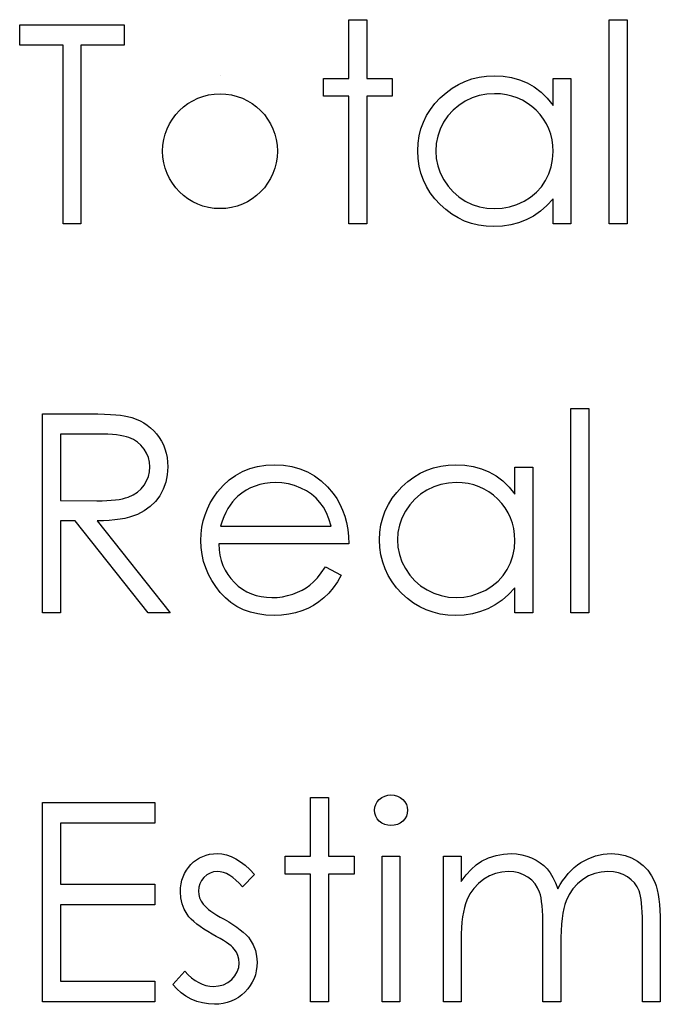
# Model space of a CAD drawing. Header units: inches. Extents: x 370 to 474, y 80 to 168.
# Tile 104 of 170: x 428.659 to 429.102, y 87.224 to 87.905. Entities that reach past the tile are written whole.
import ezdxf

# ---------------------------------------------------------------- set-up
doc = ezdxf.new("R2010")
doc.units = ezdxf.units.IN
doc.header["$LTSCALE"] = 0.5
doc.header["$MEASUREMENT"] = 0

msp = doc.modelspace()

# ---------------------------------------------------------------- linework, layer by layer
at = {"color": 7, "linetype": 'Continuous'}
for p, q in [((428.88658, 87.90543), (428.89895, 87.90543)), ((428.88658, 87.86479), (428.88658, 87.90543)), ((428.89895, 87.90543), (428.89895, 87.90543)), ((428.89895, 87.90543), (428.89895, 87.86479)), ((429.06678, 87.90543), (429.07914, 87.90543)), ((429.06678, 87.7641), (429.06678, 87.90543)), ((429.07914, 87.90543), (429.07914, 87.90543)), ((429.07914, 87.90543), (429.07914, 87.7641)), ((428.65869, 87.88776), (428.65869, 87.90189)), ((428.65869, 87.90189), (428.65869, 87.90189)), ((428.65869, 87.90189), (428.73112, 87.90189)), ((428.73112, 87.90189), (428.73112, 87.90189)), ((428.73112, 87.90189), (428.73112, 87.88776)), ((428.68872, 87.88776), (428.65869, 87.88776)), ((428.68872, 87.7641), (428.68872, 87.88776)), ((428.68872, 87.88776), (428.68872, 87.88776)), ((428.73112, 87.88776), (428.70109, 87.88776)), ((428.70109, 87.88776), (428.70109, 87.88776)), ((428.70109, 87.88776), (428.70109, 87.7641)), ((428.73112, 87.88776), (428.73112, 87.88776)), ((428.79743, 87.86656), (428.79743, 87.86656)), ((428.86892, 87.85243), (428.86892, 87.86479)), ((428.86892, 87.86479), (428.86892, 87.86479)), ((428.86892, 87.86479), (428.88658, 87.86479)), ((428.88658, 87.86479), (428.88658, 87.86479)), ((428.89895, 87.86479), (428.89895, 87.86479)), ((428.89895, 87.86479), (428.91662, 87.86479)), ((428.91662, 87.86479), (428.91662, 87.86479)), ((428.91662, 87.86479), (428.91662, 87.85243)), ((428.96233, 87.86062), (428.96691, 87.86275)), ((428.96691, 87.86275), (428.97169, 87.86443)), ((428.97169, 87.86443), (428.97665, 87.86562)), ((428.97665, 87.86562), (428.98182, 87.86631)), ((428.98182, 87.86631), (428.98717, 87.86656)), ((428.98717, 87.86656), (428.98717, 87.86656)), ((428.98717, 87.86656), (428.99333, 87.86626)), ((428.99333, 87.86626), (428.99918, 87.86535)), ((428.99918, 87.86535), (429.00473, 87.8638)), ((429.00473, 87.8638), (429.00997, 87.86167)), ((429.02791, 87.84616), (429.02791, 87.86479)), ((429.02791, 87.86479), (429.02791, 87.86479)), ((429.02791, 87.86479), (429.04028, 87.86479)), ((429.04028, 87.86479), (429.04028, 87.7641)), ((428.95377, 87.85491), (428.95797, 87.858)), ((428.95797, 87.858), (428.96233, 87.86062)), ((429.00997, 87.86167), (429.01491, 87.85889)), ((429.01491, 87.85889), (429.01958, 87.85535)), ((429.01958, 87.85535), (429.02388, 87.85113)), ((428.88658, 87.85243), (428.86892, 87.85243)), ((428.86892, 87.85243), (428.86892, 87.85243)), ((428.88658, 87.7641), (428.88658, 87.85243)), ((428.88658, 87.85243), (428.88658, 87.85243)), ((428.91662, 87.85243), (428.89895, 87.85243)), ((428.89895, 87.85243), (428.89895, 87.85243)), ((428.89895, 87.85243), (428.89895, 87.7641)), ((428.91662, 87.85243), (428.91662, 87.85243)), ((428.94615, 87.84746), (428.9498, 87.85135)), ((428.9498, 87.85135), (428.95377, 87.85491)), ((428.96699, 87.849), (428.96258, 87.84616)), ((428.97177, 87.85127), (428.96699, 87.849)), ((428.97674, 87.8529), (428.97177, 87.85127)), ((428.98193, 87.85386), (428.97674, 87.8529)), ((428.98734, 87.85419), (428.98193, 87.85386)), ((428.99153, 87.85403), (428.98734, 87.85419)), ((428.99556, 87.85348), (428.99153, 87.85403)), ((428.99943, 87.85259), (428.99556, 87.85348)), ((429.00313, 87.85132), (428.99943, 87.85259)), ((429.00663, 87.84972), (429.00313, 87.85132)), ((429.01, 87.84776), (429.00663, 87.84972)), ((429.02388, 87.85113), (429.02791, 87.84616)), ((428.94036, 87.83907), (428.94301, 87.84335)), ((428.94301, 87.84335), (428.94615, 87.84746)), ((428.95863, 87.84277), (428.95515, 87.83887)), ((428.96258, 87.84616), (428.95863, 87.84277)), ((429.01317, 87.84542), (429.01, 87.84776)), ((429.01618, 87.84274), (429.01317, 87.84542)), ((429.01894, 87.83978), (429.01618, 87.84274)), ((429.02791, 87.84616), (429.02791, 87.84616)), ((428.93818, 87.8346), (428.94036, 87.83907)), ((428.95515, 87.83887), (428.95214, 87.83443)), ((429.02132, 87.83667), (429.01894, 87.83978)), ((429.02333, 87.83335), (429.02132, 87.83667)), ((428.93525, 87.82504), (428.93646, 87.8299)), ((428.93646, 87.8299), (428.93818, 87.8346)), ((428.94974, 87.82968), (428.94803, 87.82477)), ((428.95214, 87.83443), (428.94974, 87.82968)), ((429.02499, 87.82988), (429.02333, 87.83335)), ((429.02626, 87.82623), (429.02499, 87.82988)), ((428.93453, 87.81997), (428.93525, 87.82504)), ((428.94803, 87.82477), (428.94698, 87.81974)), ((429.02717, 87.82239), (429.02626, 87.82623)), ((429.02772, 87.81839), (429.02717, 87.82239)), ((428.93428, 87.81472), (428.93453, 87.81997)), ((428.93453, 87.80937), (428.93428, 87.81472)), ((428.93428, 87.81472), (428.93428, 87.81472)), ((428.94698, 87.81974), (428.94665, 87.81458)), ((428.94665, 87.81458), (428.94665, 87.81458)), ((428.94665, 87.81458), (428.94701, 87.80945)), ((429.02758, 87.80876), (429.02791, 87.81422)), ((429.02791, 87.81422), (429.02772, 87.81839)), ((429.02791, 87.81422), (429.02791, 87.81422)), ((428.93525, 87.8042), (428.93453, 87.80937)), ((428.94701, 87.80945), (428.94803, 87.80442)), ((429.02662, 87.8036), (429.02758, 87.80876)), ((428.93644, 87.79926), (428.93525, 87.8042)), ((428.94803, 87.80442), (428.94977, 87.79951)), ((429.02496, 87.79868), (429.02662, 87.8036)), ((428.93812, 87.79452), (428.93644, 87.79926)), ((428.9403, 87.78996), (428.93812, 87.79452)), ((428.94977, 87.79951), (428.9522, 87.79471)), ((428.9522, 87.79471), (428.95523, 87.79024)), ((429.01977, 87.78985), (429.02267, 87.79407)), ((429.02267, 87.79407), (429.02496, 87.79868)), ((428.94292, 87.78563), (428.9403, 87.78996)), ((428.95523, 87.79024), (428.95871, 87.78629)), ((429.01635, 87.78607), (429.01977, 87.78985)), ((428.94604, 87.78151), (428.94292, 87.78563)), ((428.94966, 87.77759), (428.94604, 87.78151)), ((428.95871, 87.78629), (428.96269, 87.78287)), ((428.96269, 87.78287), (428.96713, 87.77997)), ((429.00776, 87.77991), (429.01232, 87.78276)), ((429.01232, 87.78276), (429.01635, 87.78607)), ((429.02791, 87.78151), (429.02363, 87.77688)), ((429.02791, 87.7641), (429.02791, 87.78151)), ((429.02791, 87.78151), (429.02791, 87.78151)), ((428.95361, 87.77401), (428.94966, 87.77759)), ((428.95775, 87.77091), (428.95361, 87.77401)), ((428.96713, 87.77997), (428.97191, 87.77765)), ((428.97191, 87.77765), (428.97685, 87.77602)), ((428.97685, 87.77602), (428.98195, 87.77503)), ((428.98195, 87.77503), (428.98723, 87.7747)), ((428.98723, 87.7747), (428.99258, 87.77503)), ((428.98723, 87.7747), (428.98723, 87.7747)), ((428.99258, 87.77503), (428.9978, 87.77599)), ((428.9978, 87.77599), (429.00285, 87.77762)), ((429.00285, 87.77762), (429.00776, 87.77991)), ((429.02363, 87.77688), (429.01914, 87.7729)), ((428.96211, 87.76829), (428.95775, 87.77091)), ((428.96663, 87.76614), (428.96211, 87.76829)), ((429.00931, 87.76694), (429.00404, 87.76492)), ((429.01433, 87.76959), (429.00931, 87.76694)), ((429.01914, 87.7729), (429.01433, 87.76959)), ((428.70109, 87.7641), (428.68872, 87.7641)), ((428.68872, 87.7641), (428.68872, 87.7641)), ((428.70109, 87.7641), (428.70109, 87.7641)), ((428.89895, 87.7641), (428.88658, 87.7641)), ((428.88658, 87.7641), (428.88658, 87.7641)), ((428.89895, 87.7641), (428.89895, 87.7641)), ((428.97138, 87.76448), (428.96663, 87.76614)), ((428.97632, 87.7633), (428.97138, 87.76448)), ((428.98146, 87.76258), (428.97632, 87.7633)), ((428.98678, 87.76233), (428.98146, 87.76258)), ((428.99277, 87.76261), (428.98678, 87.76233)), ((428.98678, 87.76233), (428.98678, 87.76233)), ((428.99854, 87.76349), (428.99277, 87.76261)), ((429.00404, 87.76492), (428.99854, 87.76349)), ((429.04028, 87.7641), (429.02791, 87.7641)), ((429.02791, 87.7641), (429.02791, 87.7641)), ((429.04028, 87.7641), (429.04028, 87.7641)), ((429.07914, 87.7641), (429.06678, 87.7641)), ((429.06678, 87.7641), (429.06678, 87.7641)), ((429.07914, 87.7641), (429.07914, 87.7641)), ((428.67459, 87.63286), (428.70217, 87.63286)), ((428.67459, 87.49507), (428.67459, 87.63286)), ((428.70217, 87.63286), (428.70217, 87.63286)), ((428.70217, 87.63286), (428.70769, 87.63284)), ((428.70769, 87.63284), (428.71277, 87.63275)), ((428.71277, 87.63275), (428.71735, 87.63259)), ((428.71735, 87.63259), (428.72149, 87.63239)), ((428.72149, 87.63239), (428.72516, 87.63212)), ((428.72516, 87.63212), (428.72836, 87.63181)), ((428.72836, 87.63181), (428.73112, 87.63143)), ((428.73112, 87.63143), (428.73339, 87.63099)), ((428.73339, 87.63099), (428.73339, 87.63099)), ((428.73339, 87.63099), (428.7364, 87.63019)), ((429.04028, 87.6364), (429.05265, 87.6364)), ((429.04028, 87.49507), (429.04028, 87.6364)), ((429.05265, 87.6364), (429.05265, 87.6364)), ((429.05265, 87.6364), (429.05265, 87.49507)), ((428.7364, 87.63019), (428.73927, 87.62916)), ((428.73927, 87.62916), (428.742, 87.62795)), ((428.742, 87.62795), (428.74457, 87.62654)), ((428.74457, 87.62654), (428.747, 87.62491)), ((428.747, 87.62491), (428.74929, 87.62309)), ((428.68696, 87.61873), (428.68696, 87.5728)), ((428.71279, 87.61873), (428.68696, 87.61873)), ((428.71641, 87.6187), (428.71279, 87.61873)), ((428.71279, 87.61873), (428.71279, 87.61873)), ((428.71978, 87.61859), (428.71641, 87.6187)), ((428.72287, 87.6184), (428.71978, 87.61859)), ((428.72571, 87.61812), (428.72287, 87.6184)), ((428.72825, 87.61779), (428.72571, 87.61812)), ((428.73054, 87.61738), (428.72825, 87.61779)), ((428.73256, 87.61688), (428.73054, 87.61738)), ((428.73433, 87.61633), (428.73256, 87.61688)), ((428.74929, 87.62309), (428.75144, 87.62108)), ((428.75144, 87.62108), (428.75343, 87.61884)), ((428.75343, 87.61884), (428.75525, 87.61647)), ((428.73742, 87.61495), (428.73433, 87.61633)), ((428.74018, 87.61315), (428.73742, 87.61495)), ((428.74263, 87.61097), (428.74018, 87.61315)), ((428.74479, 87.60838), (428.74263, 87.61097)), ((428.75525, 87.61647), (428.75682, 87.61393)), ((428.75682, 87.61393), (428.75815, 87.61128)), ((428.75815, 87.61128), (428.75922, 87.60849)), ((428.74653, 87.60554), (428.74479, 87.60838)), ((428.7478, 87.60253), (428.74653, 87.60554)), ((428.75922, 87.60849), (428.76008, 87.60556)), ((428.76008, 87.60556), (428.76069, 87.60253)), ((428.74854, 87.59935), (428.7478, 87.60253)), ((428.74879, 87.59604), (428.74854, 87.59935)), ((428.76069, 87.60253), (428.76105, 87.59933)), ((428.76105, 87.59933), (428.76116, 87.59601)), ((428.81799, 87.59488), (428.82337, 87.59637)), ((428.82337, 87.59637), (428.82906, 87.59723)), ((428.82906, 87.59723), (428.83508, 87.59753)), ((428.83508, 87.59753), (428.83508, 87.59753)), ((428.83508, 87.59753), (428.84126, 87.59723)), ((428.84126, 87.59723), (428.84714, 87.59629)), ((428.84714, 87.59629), (428.85269, 87.59474)), ((428.94519, 87.59541), (428.95015, 87.59659)), ((428.95015, 87.59659), (428.95532, 87.59728)), ((428.95532, 87.59728), (428.96067, 87.59753)), ((428.96067, 87.59753), (428.96067, 87.59753)), ((428.96067, 87.59753), (428.96683, 87.59723)), ((428.96683, 87.59723), (428.97268, 87.59632)), ((428.97268, 87.59632), (428.97823, 87.59477)), ((428.7478, 87.58939), (428.74854, 87.59265)), ((428.74854, 87.59265), (428.74879, 87.59604)), ((428.74879, 87.59604), (428.74879, 87.59604)), ((428.76082, 87.59052), (428.7598, 87.58539)), ((428.76116, 87.59601), (428.76082, 87.59052)), ((428.76116, 87.59601), (428.76116, 87.59601)), ((428.80369, 87.58699), (428.80814, 87.59019)), ((428.80814, 87.59019), (428.81291, 87.59284)), ((428.81291, 87.59284), (428.81799, 87.59488)), ((428.85269, 87.59474), (428.85791, 87.59259)), ((428.85791, 87.59259), (428.86282, 87.5898)), ((428.86282, 87.5898), (428.8674, 87.58638)), ((428.93147, 87.58897), (428.93583, 87.5916)), ((428.93583, 87.5916), (428.94041, 87.59372)), ((428.94041, 87.59372), (428.94519, 87.59541)), ((428.97823, 87.59477), (428.98347, 87.59265)), ((428.98347, 87.59265), (428.98841, 87.58986)), ((428.98841, 87.58986), (428.99308, 87.58632)), ((429.00141, 87.57713), (429.00141, 87.59576)), ((429.00141, 87.59576), (429.00141, 87.59576)), ((429.00141, 87.59576), (429.01378, 87.59576)), ((429.01378, 87.59576), (429.01378, 87.49507)), ((428.74269, 87.58078), (428.74484, 87.5834)), ((428.74484, 87.5834), (428.74658, 87.58632)), ((428.74658, 87.58632), (428.7478, 87.58939)), ((428.7598, 87.58539), (428.75809, 87.58058)), ((428.79571, 87.57876), (428.79955, 87.58315)), ((428.79955, 87.58315), (428.80369, 87.58699)), ((428.82169, 87.58282), (428.81849, 87.58147)), ((428.82497, 87.58384), (428.82169, 87.58282)), ((428.82842, 87.58458), (428.82497, 87.58384)), ((428.83201, 87.58503), (428.82842, 87.58458)), ((428.83571, 87.58516), (428.83201, 87.58503)), ((428.84024, 87.58494), (428.83571, 87.58516)), ((428.83571, 87.58516), (428.83571, 87.58516)), ((428.84466, 87.58423), (428.84024, 87.58494)), ((428.84899, 87.58307), (428.84466, 87.58423)), ((428.85318, 87.58141), (428.84899, 87.58307)), ((428.8674, 87.58638), (428.87168, 87.58235)), ((428.9233, 87.58232), (428.92727, 87.58588)), ((428.92727, 87.58588), (428.93147, 87.58897)), ((428.95024, 87.58387), (428.94527, 87.58224)), ((428.95543, 87.58483), (428.95024, 87.58387)), ((428.96084, 87.58516), (428.95543, 87.58483)), ((428.96503, 87.585), (428.96084, 87.58516)), ((428.96906, 87.58445), (428.96503, 87.585)), ((428.97293, 87.58356), (428.96906, 87.58445)), ((428.97663, 87.58229), (428.97293, 87.58356)), ((428.99308, 87.58632), (428.99738, 87.5821)), ((428.73388, 87.57517), (428.7372, 87.57666)), ((428.7372, 87.57666), (428.74015, 87.57851)), ((428.74015, 87.57851), (428.74269, 87.58078)), ((428.75572, 87.57611), (428.75271, 87.57208)), ((428.75809, 87.58058), (428.75572, 87.57611)), ((428.79301, 87.57501), (428.79571, 87.57876)), ((428.79571, 87.57876), (428.79571, 87.57876)), ((428.81255, 87.57793), (428.80976, 87.57572)), ((428.81545, 87.57986), (428.81255, 87.57793)), ((428.81849, 87.58147), (428.81545, 87.57986)), ((428.85713, 87.5794), (428.85318, 87.58141)), ((428.86067, 87.57708), (428.85713, 87.5794)), ((428.86381, 87.57445), (428.86067, 87.57708)), ((428.87168, 87.58235), (428.87563, 87.57771)), ((428.87563, 87.57771), (428.87563, 87.57771)), ((428.87563, 87.57771), (428.87817, 87.5741)), ((428.91651, 87.57432), (428.91965, 87.57843)), ((428.91965, 87.57843), (428.9233, 87.58232)), ((428.93608, 87.57713), (428.93213, 87.57374)), ((428.94049, 87.57998), (428.93608, 87.57713)), ((428.94527, 87.58224), (428.94049, 87.57998)), ((428.98013, 87.58069), (428.97663, 87.58229)), ((428.9835, 87.57873), (428.98013, 87.58069)), ((428.98667, 87.57639), (428.9835, 87.57873)), ((428.98968, 87.57371), (428.98667, 87.57639)), ((428.99738, 87.5821), (429.00141, 87.57713)), ((429.00141, 87.57713), (429.00141, 87.57713)), ((428.68696, 87.5728), (428.68696, 87.5728)), ((428.68696, 87.5728), (428.71219, 87.57261)), ((428.71219, 87.57261), (428.71572, 87.57263)), ((428.71219, 87.57261), (428.71219, 87.57261)), ((428.71572, 87.57263), (428.71903, 87.57277)), ((428.71903, 87.57277), (428.7221, 87.57296)), ((428.7221, 87.57296), (428.72494, 87.57324)), ((428.72494, 87.57324), (428.72754, 87.5736)), ((428.72754, 87.5736), (428.72988, 87.57404)), ((428.72988, 87.57404), (428.73201, 87.57456)), ((428.73201, 87.57456), (428.73388, 87.57517)), ((428.75271, 87.57208), (428.74912, 87.56858)), ((428.78865, 87.56711), (428.79064, 87.57111)), ((428.79064, 87.57111), (428.79301, 87.57501)), ((428.80435, 87.56962), (428.80281, 87.56717)), ((428.80604, 87.57186), (428.80435, 87.56962)), ((428.80783, 87.5739), (428.80604, 87.57186)), ((428.80976, 87.57572), (428.80783, 87.5739)), ((428.80976, 87.57572), (428.80976, 87.57572)), ((428.86652, 87.57153), (428.86381, 87.57445)), ((428.86889, 87.56822), (428.86652, 87.57153)), ((428.87817, 87.5741), (428.88035, 87.57029)), ((428.88035, 87.57029), (428.88222, 87.56623)), ((428.91168, 87.56557), (428.91386, 87.57004)), ((428.91386, 87.57004), (428.91651, 87.57432)), ((428.92865, 87.56984), (428.92564, 87.5654)), ((428.93213, 87.57374), (428.92865, 87.56984)), ((428.99244, 87.57076), (428.98968, 87.57371)), ((428.99482, 87.56764), (428.99244, 87.57076)), ((428.74018, 87.56314), (428.73753, 87.56212)), ((428.74493, 87.56559), (428.74018, 87.56314)), ((428.74912, 87.56858), (428.74493, 87.56559)), ((428.78575, 87.55869), (428.78702, 87.56297)), ((428.78702, 87.56297), (428.78865, 87.56711)), ((428.80137, 87.56446), (428.80005, 87.56156)), ((428.80281, 87.56717), (428.80137, 87.56446)), ((428.87096, 87.56438), (428.86889, 87.56822)), ((428.87276, 87.56002), (428.87096, 87.56438)), ((428.88222, 87.56623), (428.88374, 87.56198)), ((428.90996, 87.56087), (428.91168, 87.56557)), ((428.92564, 87.5654), (428.92324, 87.56065)), ((428.99683, 87.56432), (428.99482, 87.56764)), ((428.99849, 87.56085), (428.99683, 87.56432)), ((428.69701, 87.55867), (428.68696, 87.55867)), ((428.68696, 87.55867), (428.68696, 87.55867)), ((428.68696, 87.55867), (428.68696, 87.49507)), ((428.74763, 87.49507), (428.69701, 87.55867)), ((428.69701, 87.55867), (428.69701, 87.55867)), ((428.71663, 87.55875), (428.7123, 87.55867)), ((428.7123, 87.55867), (428.7123, 87.55867)), ((428.7123, 87.55867), (428.76292, 87.49507)), ((428.72072, 87.55897), (428.71663, 87.55875)), ((428.72455, 87.55933), (428.72072, 87.55897)), ((428.72817, 87.55982), (428.72455, 87.55933)), ((428.73154, 87.56046), (428.72817, 87.55982)), ((428.73466, 87.5612), (428.73154, 87.56046)), ((428.73753, 87.56212), (428.73466, 87.5612)), ((428.78484, 87.5543), (428.78575, 87.55869)), ((428.79886, 87.55847), (428.79779, 87.55513)), ((428.80005, 87.56156), (428.79886, 87.55847)), ((428.87422, 87.55513), (428.87276, 87.56002)), ((428.88374, 87.56198), (428.88496, 87.55751)), ((428.88496, 87.55751), (428.88584, 87.55281)), ((428.90803, 87.55094), (428.90875, 87.55602)), ((428.90875, 87.55602), (428.90996, 87.56087)), ((428.92153, 87.55574), (428.92048, 87.55072)), ((428.92324, 87.56065), (428.92153, 87.55574)), ((428.99976, 87.5572), (428.99849, 87.56085)), ((429.00067, 87.55337), (428.99976, 87.5572)), ((428.78412, 87.54514), (428.78431, 87.54978)), ((428.78431, 87.54978), (428.78484, 87.5543)), ((428.79779, 87.55513), (428.79779, 87.55513)), ((428.79779, 87.55513), (428.87422, 87.55513)), ((428.88584, 87.55281), (428.88636, 87.5479)), ((428.90778, 87.54569), (428.90803, 87.55094)), ((428.92048, 87.55072), (428.92015, 87.54555)), ((429.00122, 87.54936), (429.00067, 87.55337)), ((429.00141, 87.5452), (429.00122, 87.54936)), ((428.78434, 87.5402), (428.78412, 87.54514)), ((428.78412, 87.54514), (428.78412, 87.54514)), ((428.88658, 87.54277), (428.79649, 87.54277)), ((428.79649, 87.54277), (428.79649, 87.54277)), ((428.79649, 87.54277), (428.79674, 87.53879)), ((428.88636, 87.5479), (428.88658, 87.54277)), ((428.88658, 87.54277), (428.88658, 87.54277)), ((428.90803, 87.54034), (428.90778, 87.54569)), ((428.90778, 87.54569), (428.90778, 87.54569)), ((428.92015, 87.54555), (428.92015, 87.54555)), ((428.92015, 87.54555), (428.92051, 87.54042)), ((429.00108, 87.53973), (429.00141, 87.5452)), ((429.00141, 87.5452), (429.00141, 87.5452)), ((428.78495, 87.53537), (428.78434, 87.5402)), ((428.786, 87.5307), (428.78495, 87.53537)), ((428.79674, 87.53879), (428.79729, 87.53498)), ((428.79729, 87.53498), (428.79817, 87.53137)), ((428.90875, 87.53518), (428.90803, 87.54034)), ((428.90994, 87.53023), (428.90875, 87.53518)), ((428.92051, 87.54042), (428.92153, 87.5354)), ((428.92153, 87.5354), (428.92327, 87.53048)), ((429.00012, 87.53457), (429.00108, 87.53973)), ((428.78749, 87.52615), (428.786, 87.5307)), ((428.79817, 87.53137), (428.79939, 87.52794)), ((428.91162, 87.52549), (428.90994, 87.53023)), ((428.92327, 87.53048), (428.9257, 87.52568)), ((428.99617, 87.52504), (428.99846, 87.52965)), ((428.99846, 87.52965), (429.00012, 87.53457)), ((428.78937, 87.5217), (428.78749, 87.52615)), ((428.79166, 87.5174), (428.78937, 87.5217)), ((428.79939, 87.52794), (428.80088, 87.52471)), ((428.80088, 87.52471), (428.8027, 87.52165)), ((428.8027, 87.52165), (428.80485, 87.51878)), ((428.86475, 87.51939), (428.86748, 87.52281)), ((428.86748, 87.52281), (428.8703, 87.52687)), ((428.8703, 87.52687), (428.88128, 87.5211)), ((428.9138, 87.52093), (428.91162, 87.52549)), ((428.9257, 87.52568), (428.92873, 87.52121)), ((428.99327, 87.52082), (428.99617, 87.52504)), ((428.79439, 87.51323), (428.79166, 87.5174)), ((428.80485, 87.51878), (428.80731, 87.51607)), ((428.80731, 87.51607), (428.81001, 87.51364)), ((428.85962, 87.51428), (428.86213, 87.51652)), ((428.86213, 87.51652), (428.86475, 87.51939)), ((428.87858, 87.51649), (428.87568, 87.51235)), ((428.88128, 87.5211), (428.87858, 87.51649)), ((428.88128, 87.5211), (428.88128, 87.5211)), ((428.91642, 87.5166), (428.9138, 87.52093)), ((428.91954, 87.51249), (428.91642, 87.5166)), ((428.92873, 87.52121), (428.93221, 87.51726)), ((428.93221, 87.51726), (428.93619, 87.51384)), ((428.98582, 87.51373), (428.98985, 87.51704)), ((428.98985, 87.51704), (428.99327, 87.52082)), ((428.79754, 87.5092), (428.79439, 87.51323)), ((428.80104, 87.50547), (428.79754, 87.5092)), ((428.81001, 87.51364), (428.81286, 87.51152)), ((428.81286, 87.51152), (428.81587, 87.50972)), ((428.81587, 87.50972), (428.81904, 87.50826)), ((428.81904, 87.50826), (428.82235, 87.50713)), ((428.84413, 87.50699), (428.84766, 87.50801)), ((428.84766, 87.50801), (428.85106, 87.50928)), ((428.85106, 87.50928), (428.85418, 87.51077)), ((428.85418, 87.51077), (428.85702, 87.51243)), ((428.85702, 87.51243), (428.85962, 87.51428)), ((428.87259, 87.50865), (428.86928, 87.50545)), ((428.87568, 87.51235), (428.87259, 87.50865)), ((428.92316, 87.50857), (428.91954, 87.51249)), ((428.92711, 87.50498), (428.92316, 87.50857)), ((428.93619, 87.51384), (428.94063, 87.51094)), ((428.94063, 87.51094), (428.94541, 87.50862)), ((428.94541, 87.50862), (428.95035, 87.50699)), ((428.9713, 87.50696), (428.97635, 87.50859)), ((428.97635, 87.50859), (428.98126, 87.51088)), ((428.98126, 87.51088), (428.98582, 87.51373)), ((428.99714, 87.50785), (428.99264, 87.50387)), ((429.00141, 87.51249), (428.99714, 87.50785)), ((429.00141, 87.49507), (429.00141, 87.51249)), ((429.00141, 87.51249), (429.00141, 87.51249)), ((428.80491, 87.50224), (428.80104, 87.50547)), ((428.80907, 87.49951), (428.80491, 87.50224)), ((428.82235, 87.50713), (428.82583, 87.50633)), ((428.82583, 87.50633), (428.82945, 87.50583)), ((428.82945, 87.50583), (428.83323, 87.50567)), ((428.83323, 87.50567), (428.83693, 87.50581)), ((428.83323, 87.50567), (428.83323, 87.50567)), ((428.83693, 87.50581), (428.84054, 87.50625)), ((428.84054, 87.50625), (428.84413, 87.50699)), ((428.86577, 87.50266), (428.86207, 87.50023)), ((428.86928, 87.50545), (428.86577, 87.50266)), ((428.93125, 87.50189), (428.92711, 87.50498)), ((428.93561, 87.49926), (428.93125, 87.50189)), ((428.95035, 87.50699), (428.95545, 87.506)), ((428.95545, 87.506), (428.96073, 87.50567)), ((428.96073, 87.50567), (428.96608, 87.506)), ((428.96073, 87.50567), (428.96073, 87.50567)), ((428.96608, 87.506), (428.9713, 87.50696)), ((428.99264, 87.50387), (428.98783, 87.50056)), ((428.68696, 87.49507), (428.67459, 87.49507)), ((428.67459, 87.49507), (428.67459, 87.49507)), ((428.68696, 87.49507), (428.68696, 87.49507)), ((428.76292, 87.49507), (428.74763, 87.49507)), ((428.74763, 87.49507), (428.74763, 87.49507)), ((428.76292, 87.49507), (428.76292, 87.49507)), ((428.81355, 87.49728), (428.80907, 87.49951)), ((428.81838, 87.49554), (428.81355, 87.49728)), ((428.82351, 87.49429), (428.81838, 87.49554)), ((428.82898, 87.49355), (428.82351, 87.49429)), ((428.8496, 87.49504), (428.84493, 87.49407)), ((428.85399, 87.49639), (428.8496, 87.49504)), ((428.85813, 87.49813), (428.85399, 87.49639)), ((428.86207, 87.50023), (428.85813, 87.49813)), ((428.94014, 87.49711), (428.93561, 87.49926)), ((428.94488, 87.49545), (428.94014, 87.49711)), ((428.94982, 87.49427), (428.94488, 87.49545)), ((428.95496, 87.49355), (428.94982, 87.49427)), ((428.97204, 87.49446), (428.96628, 87.49358)), ((428.97754, 87.4959), (428.97204, 87.49446)), ((428.98281, 87.49791), (428.97754, 87.4959)), ((428.98783, 87.50056), (428.98281, 87.49791)), ((429.01378, 87.49507), (429.00141, 87.49507)), ((429.00141, 87.49507), (429.00141, 87.49507)), ((429.01378, 87.49507), (429.01378, 87.49507)), ((429.05265, 87.49507), (429.04028, 87.49507)), ((429.04028, 87.49507), (429.04028, 87.49507)), ((429.05265, 87.49507), (429.05265, 87.49507)), ((428.83477, 87.4933), (428.82898, 87.49355)), ((428.83999, 87.49349), (428.83477, 87.4933)), ((428.83477, 87.4933), (428.83477, 87.4933)), ((428.84493, 87.49407), (428.83999, 87.49349)), ((428.96029, 87.4933), (428.95496, 87.49355)), ((428.96628, 87.49358), (428.96029, 87.4933)), ((428.96029, 87.4933), (428.96029, 87.4933)), ((428.86009, 87.36737), (428.87245, 87.36737)), ((428.86009, 87.32674), (428.86009, 87.36737)), ((428.87245, 87.36737), (428.87245, 87.36737)), ((428.87245, 87.36737), (428.87245, 87.32674)), ((428.90616, 87.36439), (428.90762, 87.36601)), ((428.90762, 87.36601), (428.90939, 87.36737)), ((428.90939, 87.36737), (428.91134, 87.36836)), ((428.91134, 87.36836), (428.91342, 87.36894)), ((428.91342, 87.36894), (428.91568, 87.36913)), ((428.91568, 87.36913), (428.91797, 87.36894)), ((428.91797, 87.36894), (428.9201, 87.36836)), ((428.9201, 87.36836), (428.92205, 87.36737)), ((428.92205, 87.36737), (428.92382, 87.36601)), ((428.92382, 87.36601), (428.92531, 87.36439)), ((428.67459, 87.36383), (428.75232, 87.36383)), ((428.67459, 87.22604), (428.67459, 87.36383)), ((428.75232, 87.36383), (428.75232, 87.36383)), ((428.75232, 87.36383), (428.75232, 87.3497)), ((428.90425, 87.35848), (428.90447, 87.3606)), ((428.90447, 87.35641), (428.90425, 87.35848)), ((428.90425, 87.35848), (428.90425, 87.35848)), ((428.90447, 87.3606), (428.90511, 87.36256)), ((428.90511, 87.36256), (428.90616, 87.36439)), ((428.92531, 87.36439), (428.92636, 87.36256)), ((428.92636, 87.36256), (428.927, 87.3606)), ((428.927, 87.3606), (428.92722, 87.35848)), ((428.92722, 87.35848), (428.927, 87.35641)), ((428.92722, 87.35848), (428.92722, 87.35848)), ((428.90511, 87.35448), (428.90447, 87.35641)), ((428.90616, 87.35268), (428.90511, 87.35448)), ((428.90762, 87.35105), (428.90616, 87.35268)), ((428.90939, 87.3497), (428.90762, 87.35105)), ((428.92382, 87.35105), (428.92205, 87.3497)), ((428.92531, 87.35268), (428.92382, 87.35105)), ((428.92636, 87.35448), (428.92531, 87.35268)), ((428.927, 87.35641), (428.92636, 87.35448)), ((428.75232, 87.3497), (428.68696, 87.3497)), ((428.68696, 87.3497), (428.68696, 87.3497)), ((428.68696, 87.3497), (428.68696, 87.3073)), ((428.75232, 87.3497), (428.75232, 87.3497)), ((428.91134, 87.34871), (428.90939, 87.3497)), ((428.91342, 87.34813), (428.91134, 87.34871)), ((428.91568, 87.34793), (428.91342, 87.34813)), ((428.91797, 87.34813), (428.91568, 87.34793)), ((428.91568, 87.34793), (428.91568, 87.34793)), ((428.9201, 87.34871), (428.91797, 87.34813)), ((428.92205, 87.3497), (428.9201, 87.34871)), ((428.77907, 87.32273), (428.78106, 87.32425)), ((428.78106, 87.32425), (428.78316, 87.32555)), ((428.78316, 87.32555), (428.78536, 87.32662)), ((428.78536, 87.32662), (428.78771, 87.32745)), ((428.78771, 87.32745), (428.79017, 87.32803)), ((428.79017, 87.32803), (428.79273, 87.32839)), ((428.79273, 87.32839), (428.79544, 87.3285)), ((428.79544, 87.3285), (428.79544, 87.3285)), ((428.79544, 87.3285), (428.79864, 87.32828)), ((428.79864, 87.32828), (428.80184, 87.32762)), ((428.80184, 87.32762), (428.80507, 87.32649)), ((428.80507, 87.32649), (428.8083, 87.32491)), ((428.8083, 87.32491), (428.8115, 87.3229)), ((428.84242, 87.31437), (428.84242, 87.32674)), ((428.84242, 87.32674), (428.84242, 87.32674)), ((428.84242, 87.32674), (428.86009, 87.32674)), ((428.86009, 87.32674), (428.86009, 87.32674)), ((428.87245, 87.32674), (428.87245, 87.32674)), ((428.87245, 87.32674), (428.89012, 87.32674)), ((428.89012, 87.32674), (428.89012, 87.32674)), ((428.89012, 87.32674), (428.89012, 87.31437)), ((428.90955, 87.32674), (428.92192, 87.32674)), ((428.90955, 87.22604), (428.90955, 87.32674)), ((428.92192, 87.32674), (428.92192, 87.32674)), ((428.92192, 87.32674), (428.92192, 87.22604)), ((428.95195, 87.32674), (428.96432, 87.32674)), ((428.95195, 87.22604), (428.95195, 87.32674)), ((428.96432, 87.32674), (428.96432, 87.32674)), ((428.96432, 87.32674), (428.96432, 87.30923)), ((428.97828, 87.3234), (428.98328, 87.32563)), ((428.98328, 87.32563), (428.98841, 87.32723)), ((428.98841, 87.32723), (428.99366, 87.32817)), ((428.99366, 87.32817), (428.99904, 87.3285)), ((428.99904, 87.3285), (428.99904, 87.3285)), ((428.99904, 87.3285), (429.00268, 87.32831)), ((429.00268, 87.32831), (429.00622, 87.32778)), ((429.00622, 87.32778), (429.00967, 87.32687)), ((429.00967, 87.32687), (429.01301, 87.3256)), ((429.01301, 87.3256), (429.01618, 87.32403)), ((429.01618, 87.32403), (429.01903, 87.32224)), ((429.04721, 87.32229), (429.05212, 87.325)), ((429.05212, 87.325), (429.05726, 87.32696)), ((429.05726, 87.32696), (429.06253, 87.32812)), ((429.06253, 87.32812), (429.06802, 87.3285)), ((429.06802, 87.3285), (429.06802, 87.3285)), ((429.06802, 87.3285), (429.07307, 87.32817)), ((429.07307, 87.32817), (429.07782, 87.3272)), ((429.07782, 87.3272), (429.08226, 87.32555)), ((429.08226, 87.32555), (429.0864, 87.32326)), ((428.77405, 87.31696), (428.77551, 87.31903)), ((428.77551, 87.31903), (428.77719, 87.32097)), ((428.77719, 87.32097), (428.77907, 87.32273)), ((428.8115, 87.3229), (428.81473, 87.32044)), ((428.81473, 87.32044), (428.81799, 87.31754)), ((428.81799, 87.31754), (428.82122, 87.31418)), ((428.96774, 87.31376), (428.97122, 87.31763)), ((428.97122, 87.31763), (428.97472, 87.32083)), ((428.97472, 87.32083), (428.97828, 87.3234)), ((428.97828, 87.3234), (428.97828, 87.3234)), ((429.01903, 87.32224), (429.02159, 87.32019)), ((429.02159, 87.32019), (429.02383, 87.3179)), ((429.02383, 87.3179), (429.02584, 87.31525)), ((429.04042, 87.31685), (429.04257, 87.31884)), ((429.04257, 87.31884), (429.04483, 87.32066)), ((429.04483, 87.32066), (429.04721, 87.32229)), ((429.0864, 87.32326), (429.09013, 87.32039)), ((429.09013, 87.32039), (429.09336, 87.31699)), ((429.09336, 87.31699), (429.09607, 87.3131)), ((428.77101, 87.31006), (428.77178, 87.31249)), ((428.77178, 87.31249), (428.7728, 87.31478)), ((428.7728, 87.31478), (428.77405, 87.31696)), ((428.78619, 87.31205), (428.78451, 87.30992)), ((428.78821, 87.31384), (428.78619, 87.31205)), ((428.79044, 87.31511), (428.78821, 87.31384)), ((428.79284, 87.31589), (428.79044, 87.31511)), ((428.79544, 87.31614), (428.79284, 87.31589)), ((428.79756, 87.31597), (428.79544, 87.31614)), ((428.79544, 87.31614), (428.79544, 87.31614)), ((428.79972, 87.31547), (428.79756, 87.31597)), ((428.80187, 87.31465), (428.79972, 87.31547)), ((428.80405, 87.31349), (428.80187, 87.31465)), ((428.8062, 87.312), (428.80405, 87.31349)), ((428.80841, 87.31017), (428.8062, 87.312)), ((428.81062, 87.30802), (428.80841, 87.31017)), ((428.82122, 87.31418), (428.81283, 87.30554)), ((428.86009, 87.31437), (428.84242, 87.31437)), ((428.84242, 87.31437), (428.84242, 87.31437)), ((428.86009, 87.22604), (428.86009, 87.31437)), ((428.86009, 87.31437), (428.86009, 87.31437)), ((428.89012, 87.31437), (428.87245, 87.31437)), ((428.87245, 87.31437), (428.87245, 87.31437)), ((428.87245, 87.31437), (428.87245, 87.22604)), ((428.89012, 87.31437), (428.89012, 87.31437)), ((428.96432, 87.30923), (428.96774, 87.31376)), ((428.97986, 87.31075), (428.97616, 87.30783)), ((428.98389, 87.3131), (428.97986, 87.31075)), ((428.98808, 87.31478), (428.98389, 87.3131)), ((428.99242, 87.3158), (428.98808, 87.31478)), ((428.99689, 87.31614), (428.99242, 87.3158)), ((429.0007, 87.31589), (428.99689, 87.31614)), ((428.99689, 87.31614), (428.99689, 87.31614)), ((429.00423, 87.31517), (429.0007, 87.31589)), ((429.00751, 87.31393), (429.00423, 87.31517)), ((429.0105, 87.31222), (429.00751, 87.31393)), ((429.01315, 87.31012), (429.0105, 87.31222)), ((429.02584, 87.31525), (429.02775, 87.31208)), ((429.02775, 87.31208), (429.02949, 87.30841)), ((429.03451, 87.30979), (429.03639, 87.31233)), ((429.03639, 87.31233), (429.03835, 87.31467)), ((429.03835, 87.31467), (429.04042, 87.31685)), ((429.04842, 87.31062), (429.04472, 87.30763)), ((429.05248, 87.31304), (429.04842, 87.31062)), ((429.05676, 87.31476), (429.05248, 87.31304)), ((429.0612, 87.3158), (429.05676, 87.31476)), ((429.06587, 87.31614), (429.0612, 87.3158)), ((429.06968, 87.31591), (429.06587, 87.31614)), ((429.06587, 87.31614), (429.06587, 87.31614)), ((429.07318, 87.31522), (429.06968, 87.31591)), ((429.07644, 87.31407), (429.07318, 87.31522)), ((429.07939, 87.31246), (429.07644, 87.31407)), ((429.08202, 87.31048), (429.07939, 87.31246)), ((429.08422, 87.30821), (429.08202, 87.31048)), ((429.09607, 87.3131), (429.09825, 87.30866)), ((428.68696, 87.3073), (428.68696, 87.3073)), ((428.68696, 87.3073), (428.75232, 87.3073)), ((428.75232, 87.3073), (428.75232, 87.3073)), ((428.75232, 87.3073), (428.75232, 87.29317)), ((428.76999, 87.30209), (428.7701, 87.30487)), ((428.7701, 87.30487), (428.77043, 87.30752)), ((428.77043, 87.30752), (428.77101, 87.31006)), ((428.7826, 87.3052), (428.78235, 87.30258)), ((428.78332, 87.30766), (428.7826, 87.3052)), ((428.78451, 87.30992), (428.78332, 87.30766)), ((428.81283, 87.30554), (428.81062, 87.30802)), ((428.81283, 87.30554), (428.81283, 87.30554)), ((428.96432, 87.30923), (428.96432, 87.30923)), ((428.97296, 87.30443), (428.97028, 87.3006)), ((428.97616, 87.30783), (428.97296, 87.30443)), ((429.01538, 87.30769), (429.01315, 87.31012)), ((429.01718, 87.30493), (429.01538, 87.30769)), ((429.01853, 87.30184), (429.01718, 87.30493)), ((429.02949, 87.30841), (429.03109, 87.30418)), ((429.03109, 87.30418), (429.03274, 87.30708)), ((429.03109, 87.30418), (429.03109, 87.30418)), ((429.03274, 87.30708), (429.03451, 87.30979)), ((429.04158, 87.30418), (429.03895, 87.30026)), ((429.04472, 87.30763), (429.04158, 87.30418)), ((429.08602, 87.30562), (429.08422, 87.30821)), ((429.0874, 87.30275), (429.08602, 87.30562)), ((429.09825, 87.30866), (429.09916, 87.30617)), ((429.09916, 87.30617), (429.09993, 87.30338)), ((429.09993, 87.30338), (429.10059, 87.30032)), ((428.77026, 87.29783), (428.76999, 87.30209)), ((428.76999, 87.30209), (428.76999, 87.30209)), ((428.77115, 87.29386), (428.77026, 87.29783)), ((428.78235, 87.30258), (428.78235, 87.30258)), ((428.78235, 87.30258), (428.78258, 87.30021)), ((428.78258, 87.30021), (428.78321, 87.29792)), ((428.78321, 87.29792), (428.78429, 87.29565)), ((428.97028, 87.3006), (428.96812, 87.29626)), ((429.01908, 87.30004), (429.01853, 87.30184)), ((429.01955, 87.29786), (429.01908, 87.30004)), ((429.01994, 87.29535), (429.01955, 87.29786)), ((429.03895, 87.30026), (429.03686, 87.2959)), ((429.08795, 87.30109), (429.0874, 87.30275)), ((429.08842, 87.2991), (429.08795, 87.30109)), ((429.08883, 87.29681), (429.08842, 87.2991)), ((429.08916, 87.29422), (429.08883, 87.29681)), ((429.10059, 87.30032), (429.10114, 87.29695)), ((429.10114, 87.29695), (429.10156, 87.29331)), ((428.75232, 87.29317), (428.68696, 87.29317)), ((428.68696, 87.29317), (428.68696, 87.29317)), ((428.68696, 87.29317), (428.68696, 87.24017)), ((428.75232, 87.29317), (428.75232, 87.29317)), ((428.77258, 87.29008), (428.77115, 87.29386)), ((428.7746, 87.28657), (428.77258, 87.29008)), ((428.78429, 87.29565), (428.78578, 87.29345)), ((428.78578, 87.29345), (428.78578, 87.29345)), ((428.78578, 87.29345), (428.78674, 87.29231)), ((428.78674, 87.29231), (428.78796, 87.29115)), ((428.78796, 87.29115), (428.78939, 87.28991)), ((428.78939, 87.28991), (428.79108, 87.28864)), ((428.96647, 87.29113), (428.96581, 87.28809)), ((428.96724, 87.29383), (428.96647, 87.29113)), ((428.96812, 87.29626), (428.96724, 87.29383)), ((429.02027, 87.29245), (429.01994, 87.29535)), ((429.02052, 87.28919), (429.02027, 87.29245)), ((429.03526, 87.29055), (429.03465, 87.28729)), ((429.036, 87.29342), (429.03526, 87.29055)), ((429.03686, 87.2959), (429.036, 87.29342)), ((429.08941, 87.29129), (429.08916, 87.29422)), ((429.08961, 87.28806), (429.08941, 87.29129)), ((429.10156, 87.29331), (429.10186, 87.28936)), ((428.77587, 87.28489), (428.7746, 87.28657)), ((428.7746, 87.28657), (428.7746, 87.28657)), ((428.77741, 87.28318), (428.77587, 87.28489)), ((428.77918, 87.28147), (428.77741, 87.28318)), ((428.79108, 87.28864), (428.79301, 87.28732)), ((428.79301, 87.28732), (428.79516, 87.28597)), ((428.79516, 87.28597), (428.79754, 87.28453)), ((428.79754, 87.28453), (428.80016, 87.28307)), ((428.80016, 87.28307), (428.80016, 87.28307)), ((428.80016, 87.28307), (428.80336, 87.28125)), ((428.96528, 87.28475), (428.96484, 87.28113)), ((428.96581, 87.28809), (428.96528, 87.28475)), ((429.02071, 87.28558), (429.02052, 87.28919)), ((429.02082, 87.28158), (429.02071, 87.28558)), ((429.03412, 87.28365), (429.03374, 87.27962)), ((429.03465, 87.28729), (429.03412, 87.28365)), ((429.08972, 87.2845), (429.08961, 87.28806)), ((429.08974, 87.28064), (429.08972, 87.2845)), ((429.10186, 87.28936), (429.10206, 87.28511)), ((429.10206, 87.28511), (429.10211, 87.28058)), ((428.78122, 87.27975), (428.77918, 87.28147)), ((428.78354, 87.27804), (428.78122, 87.27975)), ((428.78608, 87.2763), (428.78354, 87.27804)), ((428.7889, 87.27457), (428.78608, 87.2763)), ((428.80336, 87.28125), (428.80629, 87.27945)), ((428.80629, 87.27945), (428.80896, 87.27766)), ((428.80896, 87.27766), (428.81137, 87.27589)), ((428.96456, 87.27719), (428.96437, 87.27296)), ((428.96484, 87.28113), (428.96456, 87.27719)), ((429.02085, 87.27724), (429.02082, 87.28158)), ((429.02085, 87.22604), (429.02085, 87.27724)), ((429.02085, 87.27724), (429.02085, 87.27724)), ((429.03374, 87.27962), (429.03343, 87.2752)), ((429.08974, 87.22604), (429.08974, 87.28064)), ((429.08974, 87.28064), (429.08974, 87.28064)), ((429.10211, 87.28058), (429.10211, 87.28058)), ((429.10211, 87.28058), (429.10211, 87.22604)), ((428.79196, 87.27283), (428.7889, 87.27457)), ((428.7948, 87.27128), (428.79196, 87.27283)), ((428.79196, 87.27283), (428.79196, 87.27283)), ((428.79737, 87.26982), (428.7948, 87.27128)), ((428.79969, 87.26844), (428.79737, 87.26982)), ((428.81137, 87.27589), (428.81349, 87.27412)), ((428.81349, 87.27412), (428.81537, 87.27238)), ((428.81537, 87.27238), (428.81697, 87.27065)), ((428.81697, 87.27065), (428.81829, 87.26893)), ((428.96437, 87.27296), (428.96432, 87.26841)), ((429.03327, 87.2704), (429.03321, 87.26521)), ((429.03343, 87.2752), (429.03327, 87.2704)), ((428.80173, 87.26711), (428.79969, 87.26844)), ((428.8035, 87.26584), (428.80173, 87.26711)), ((428.80502, 87.26463), (428.8035, 87.26584)), ((428.80626, 87.2635), (428.80502, 87.26463)), ((428.80723, 87.26245), (428.80626, 87.2635)), ((428.81829, 87.26893), (428.81829, 87.26893)), ((428.81829, 87.26893), (428.82034, 87.26537)), ((428.82034, 87.26537), (428.82183, 87.26159)), ((428.96432, 87.26841), (428.96432, 87.26841)), ((428.96432, 87.26841), (428.96432, 87.22604)), ((429.03321, 87.26521), (429.03321, 87.26521)), ((429.03321, 87.26521), (429.03321, 87.22604)), ((428.80872, 87.26027), (428.80723, 87.26245)), ((428.80723, 87.26245), (428.80723, 87.26245)), ((428.80976, 87.25795), (428.80872, 87.26027)), ((428.8104, 87.25546), (428.80976, 87.25795)), ((428.82183, 87.26159), (428.82268, 87.25759)), ((428.82268, 87.25759), (428.82299, 87.25337)), ((428.80932, 87.24674), (428.81029, 87.24967)), ((428.81029, 87.24967), (428.81062, 87.25284)), ((428.81062, 87.25284), (428.8104, 87.25546)), ((428.81062, 87.25284), (428.81062, 87.25284)), ((428.82285, 87.25038), (428.82246, 87.24751)), ((428.82299, 87.25337), (428.82285, 87.25038)), ((428.82299, 87.25337), (428.82299, 87.25337)), ((428.76469, 87.23791), (428.77289, 87.24724)), ((428.77289, 87.24724), (428.77289, 87.24724)), ((428.77289, 87.24724), (428.77526, 87.24475)), ((428.77526, 87.24475), (428.77766, 87.2426)), ((428.77766, 87.2426), (428.78012, 87.24078)), ((428.80543, 87.24147), (428.80769, 87.24398)), ((428.80769, 87.24398), (428.80932, 87.24674)), ((428.82089, 87.24213), (428.81967, 87.23959)), ((428.8218, 87.24475), (428.82089, 87.24213)), ((428.82246, 87.24751), (428.8218, 87.24475)), ((428.68696, 87.24017), (428.68696, 87.24017)), ((428.68696, 87.24017), (428.75232, 87.24017)), ((428.75232, 87.24017), (428.75232, 87.24017)), ((428.75232, 87.24017), (428.75232, 87.22604)), ((428.76737, 87.2349), (428.76469, 87.23791)), ((428.76469, 87.23791), (428.76469, 87.23791)), ((428.78012, 87.24078), (428.78258, 87.23929)), ((428.78258, 87.23929), (428.78509, 87.23813)), ((428.78509, 87.23813), (428.78765, 87.2373)), ((428.78765, 87.2373), (428.79022, 87.2368)), ((428.79022, 87.2368), (428.79284, 87.23664)), ((428.79284, 87.23664), (428.79641, 87.23694)), ((428.79284, 87.23664), (428.79284, 87.23664)), ((428.79641, 87.23694), (428.79969, 87.23785)), ((428.79969, 87.23785), (428.8027, 87.23934)), ((428.8027, 87.23934), (428.80543, 87.24147)), ((428.81824, 87.23719), (428.81653, 87.2349)), ((428.81967, 87.23959), (428.81824, 87.23719)), ((428.77038, 87.23222), (428.76737, 87.2349)), ((428.77372, 87.22988), (428.77038, 87.23222)), ((428.77739, 87.22789), (428.77372, 87.22988)), ((428.81007, 87.22902), (428.80764, 87.22758)), ((428.81236, 87.23073), (428.81007, 87.22902)), ((428.81454, 87.23272), (428.81236, 87.23073)), ((428.81653, 87.2349), (428.81454, 87.23272)), ((428.75232, 87.22604), (428.67459, 87.22604)), ((428.67459, 87.22604), (428.67459, 87.22604)), ((428.75232, 87.22604), (428.75232, 87.22604)), ((428.78128, 87.22631), (428.77739, 87.22789)), ((428.78525, 87.22518), (428.78128, 87.22631)), ((428.78931, 87.22449), (428.78525, 87.22518)), ((428.79348, 87.22427), (428.78931, 87.22449)), ((428.79657, 87.22441), (428.79348, 87.22427)), ((428.79348, 87.22427), (428.79348, 87.22427)), ((428.79952, 87.2248), (428.79657, 87.22441)), ((428.80237, 87.22546), (428.79952, 87.2248)), ((428.80507, 87.2264), (428.80237, 87.22546)), ((428.80764, 87.22758), (428.80507, 87.2264)), ((428.87245, 87.22604), (428.86009, 87.22604)), ((428.86009, 87.22604), (428.86009, 87.22604)), ((428.87245, 87.22604), (428.87245, 87.22604)), ((428.92192, 87.22604), (428.90955, 87.22604)), ((428.90955, 87.22604), (428.90955, 87.22604)), ((428.92192, 87.22604), (428.92192, 87.22604)), ((428.96432, 87.22604), (428.95195, 87.22604)), ((428.95195, 87.22604), (428.95195, 87.22604)), ((428.96432, 87.22604), (428.96432, 87.22604)), ((429.03321, 87.22604), (429.02085, 87.22604)), ((429.02085, 87.22604), (429.02085, 87.22604)), ((429.03321, 87.22604), (429.03321, 87.22604)), ((429.10211, 87.22604), (429.08974, 87.22604)), ((429.08974, 87.22604), (429.08974, 87.22604)), ((429.10211, 87.22604), (429.10211, 87.22604))]:
    msp.add_line(p, q, dxfattribs=at)
msp.add_arc((428.79737, 87.81445), 0.03974, 90.0001, 89.9999, dxfattribs=at)

doc.saveas('drawing.dxf')
